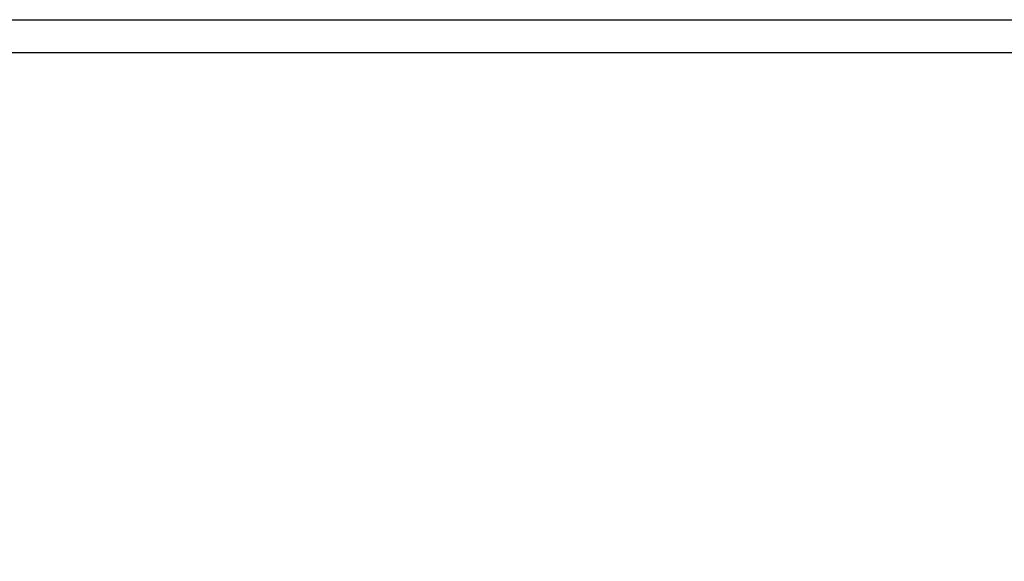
# Model space of a CAD drawing. Header units: millimetres. Extents: x 20 to 19631, y 28 to 16288.
# Tile 16 of 124: x 5550 to 5876, y 1646 to 1825. Entities that reach past the tile are written whole.
import ezdxf

# ---------------------------------------------------------------- set-up
doc = ezdxf.new("R2010")
doc.units = ezdxf.units.MM
doc.header["$LTSCALE"] = 2
doc.layers.add('COMPONENT_GEOMETRY', color=7, linetype='Continuous')
doc.styles.add('SLDTEXTSTYLE0', font='TXT', dxfattribs={"width": 0.75})
doc.dimstyles.new('SLDDIMSTYLE1', dxfattribs={"dimtxt": 100, "dimasz": 6.604, "dimexe": 0, "dimexo": 0.0625, "dimgap": 25, "dimtad": 0, "dimtih": 1, "dimtoh": 1, "dimdec": 1, "dimrnd": 1e-09, "dimzin": 12, "dimdsep": 46, "dimtxsty": 'SLDTEXTSTYLE0', "dimsah": 1, "dimcen": 0.09, "dimadec": 0, "dimazin": 3, "dimtfac": 1, "dimtdec": 1, "dimtofl": 0, "dimtmove": 0, "dimatfit": 3, "dimfxl": 1, "dimfrac": 2, "dimtolj": 1, "dimtzin": 12, "dimarcsym": 0})

# ---------------------------------------------------------------- blocks, each defined once
blk = doc.blocks.new('_D_3')
at = {"layer": 'COMPONENT_GEOMETRY', "color": 7}
for p, q in [((5259.93, 1822.95), (5259.93, 1411.64)), ((7075.93, 1822.95), (7075.93, 1411.64)), ((5930.92, 1562.02), (5900.45, 1562.02)), ((5900.45, 1562.02), (5900.45, 1403.27)), ((6404.95, 1562.02), (6435.42, 1562.02)), ((6435.42, 1562.02), (6435.42, 1403.27)), ((5259.93, 1417.99), (5849.7, 1417.99)), ((7075.93, 1417.99), (6486.17, 1417.99)), ((5900.45, 1403.27), (5930.92, 1403.27)), ((6435.42, 1403.27), (6404.95, 1403.27))]:
    blk.add_line(p, q, dxfattribs=at)
for points in [[(5259.93, 1417.99), (5266.54, 1416.98), (5266.54, 1419.01)], [(7075.93, 1417.99), (7069.33, 1419.01), (7069.33, 1416.98)]]:
    blk.add_solid(points, dxfattribs=at)
at = {"layer": 'COMPONENT_GEOMETRY', "color": 7, "char_height": 100, "attachment_point": 1, "style": 'SLDTEXTSTYLE0'}
for s, insert in [('2\'11.75"', (5930.92, 1532.18)), ('908mm', (5932.1, 1382.56))]:
    blk.add_mtext(s, dxfattribs=dict(at, insert=insert))

msp = doc.modelspace()

# ---------------------------------------------------------------- linework, layer by layer
at = {"color": 7, "linetype": 'Continuous', "lineweight": 25}
for p, q in [((5265.56, 1825.49), (7070.3, 1825.49)), ((7023.43, 1814.49), (5312.43, 1814.49))]:
    msp.add_line(p, q, dxfattribs=at)

# ---------------------------------------------------------------- dimensions: what is measured, and where the dimension line sits
at = {"layer": 'COMPONENT_GEOMETRY', "color": 7}
dim = msp.add_linear_dim(base=(7075.93, 1417.99), p1=(5259.93, 1825.49), p2=(7075.93, 1825.49), dimstyle='SLDDIMSTYLE1', dxfattribs=at)
dim.commit()
dim.dimension.update_dxf_attribs({"geometry": '_D_3', "text_midpoint": (6167.93, 1417.99), "dimtype": 160})

doc.saveas('drawing.dxf')
